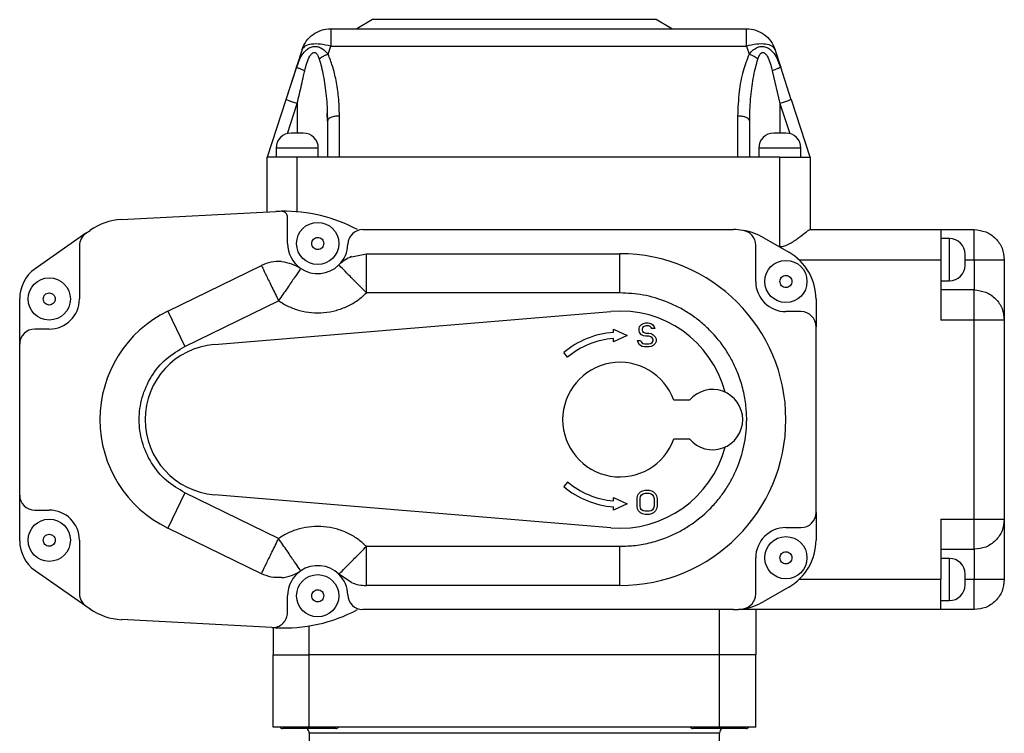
# Model space of a CAD drawing. Header units: millimetres. Extents: x 412 to 1169, y 39 to 918.
# Tile 26 of 32: x 412 to 575, y 525 to 644. Entities that reach past the tile are written whole.
import ezdxf

# ---------------------------------------------------------------- set-up
doc = ezdxf.new("R2010")
doc.units = ezdxf.units.MM

msp = doc.modelspace()

# ---------------------------------------------------------------- linework, layer by layer
at = {"color": 7, "linetype": 'Continuous', "lineweight": 25}
for p, q in [((470.58, 643.69), (467.99, 642.19)), ((517.58, 643.69), (470.58, 643.69)), ((520.18, 642.19), (517.58, 643.69)), ((463.64, 642.19), (490.73, 642.19)), ((490.73, 642.19), (497.43, 642.19)), ((497.43, 642.19), (532.53, 642.19)), ((458.88, 638.73), (457.95, 635.85)), ((463.2, 637.96), (463.64, 639.3)), ((463.64, 639.3), (532.53, 639.3)), ((532.53, 639.3), (532.97, 637.96)), ((538.22, 635.85), (537.29, 638.73)), ((458.24, 636.52), (457.95, 635.78)), ((458.24, 636.52), (457.95, 635.78)), ((457.95, 635.85), (458.24, 636.52)), ((538.22, 635.78), (537.92, 636.52)), ((538.22, 635.78), (537.92, 636.52)), ((537.93, 636.52), (538.22, 635.85)), ((457.96, 635.87), (456.21, 630.41)), ((457.95, 635.84), (456.21, 630.41)), ((457.99, 635.81), (457.95, 635.85)), ((536.82, 635.23), (538.08, 629.8)), ((538.22, 635.85), (538.18, 635.81)), ((539.96, 630.41), (538.22, 635.84)), ((456.18, 630.42), (453.08, 620.89)), ((456.25, 630.4), (456.18, 630.42)), ((539.99, 630.42), (539.92, 630.4)), ((543.08, 620.89), (539.99, 630.42)), ((463.05, 628.17), (463.08, 626.88)), ((463.08, 626.88), (463.05, 628.17)), ((463.06, 628.22), (463.12, 627.03)), ((463.15, 627.02), (463.08, 626.88)), ((463.08, 626.88), (463.08, 620.89)), ((465.08, 620.89), (465.08, 627.72)), ((531.08, 627.72), (531.08, 620.89)), ((533.08, 620.89), (533.08, 626.88)), ((454.58, 622.39), (454.58, 620.89)), ((461.58, 620.89), (461.58, 622.39)), ((534.58, 622.39), (534.58, 620.89)), ((541.58, 620.89), (541.58, 622.39)), ((453.08, 611.81), (453.08, 620.89)), ((458.08, 620.89), (453.08, 620.89)), ((458.08, 611.83), (458.08, 620.89)), ((465.08, 620.89), (458.08, 620.89)), ((531.08, 620.89), (465.08, 620.89)), ((538.08, 620.89), (531.08, 620.89)), ((538.08, 606.07), (538.08, 620.89)), ((538.08, 620.89), (543.08, 620.89)), ((543.08, 620.89), (543.08, 608.89)), ((428.95, 610.55), (454.53, 611.89)), ((456.48, 606.59), (456.48, 610.92)), ((423.05, 608.27), (423.74, 608.75)), ((468.98, 608.89), (530.4, 608.89)), ((543.06, 608.89), (564.78, 608.89)), ((564.78, 608.89), (564.78, 603.89)), ((564.78, 608.89), (570.28, 608.89)), ((423.05, 608.27), (414.64, 602.38)), ((535.4, 607.55), (539.58, 605.13)), ((566.18, 607.39), (564.78, 607.39)), ((570.28, 603.89), (570.28, 607.42)), ((421.98, 606.22), (421.98, 597.39)), ((534.08, 600.29), (534.08, 606.29)), ((538.08, 606.07), (537.97, 606.07)), ((467.08, 604.4), (469.55, 604.89)), ((469.55, 604.89), (511.58, 604.89)), ((511.58, 598.39), (511.58, 604.89)), ((541.26, 603.89), (564.78, 603.89)), ((564.78, 603.89), (564.78, 593.89)), ((570.28, 603.89), (570.28, 598.89)), ((436.62, 595.36), (452.14, 602.93)), ((564.78, 600.39), (566.18, 600.39)), ((412.08, 589.89), (412.08, 597.47)), ((511.58, 598.39), (469.55, 598.39)), ((544.08, 597.34), (544.08, 592.79)), ((570.28, 598.89), (564.78, 598.89)), ((570.28, 593.89), (570.28, 597.42)), ((439.47, 589.52), (454.99, 597.09)), ((436.62, 595.36), (439.47, 589.52)), ((444.35, 589.84), (510.09, 595.32)), ((541.58, 595.29), (539.08, 595.29)), ((514.75, 592.49), (514.84, 592.83)), ((514.75, 592.15), (514.75, 592.49)), ((514.84, 592.83), (515.17, 593.17)), ((515.17, 593.17), (515.5, 593.34)), ((515.34, 592.66), (515.25, 592.4)), ((515.59, 592.83), (515.34, 592.66)), ((515.5, 593.34), (515.84, 593.43)), ((515.84, 592.92), (515.59, 592.83)), ((515.84, 593.43), (516.25, 593.43)), ((516.34, 592.92), (515.84, 592.92)), ((516.25, 593.43), (516.67, 593.34)), ((516.59, 592.83), (516.34, 592.92)), ((516.75, 592.66), (516.59, 592.83)), ((516.67, 593.34), (517, 593.09)), ((516.84, 592.49), (516.75, 592.66)), ((517.34, 592.49), (516.84, 592.49)), ((517, 593.09), (517.25, 592.75)), ((517.25, 592.75), (517.34, 592.49)), ((544.08, 561.99), (544.08, 592.79)), ((570.28, 593.89), (564.78, 593.89)), ((570.28, 560.89), (570.28, 593.89)), ((575.28, 593.89), (575.28, 560.89)), ((416.98, 592.39), (414.58, 592.39)), ((510.5, 591.85), (510.5, 592.41)), ((510.5, 592.41), (512.8, 591.33)), ((512.8, 591.33), (510.5, 590.28)), ((510.5, 590.28), (510.5, 590.84)), ((514.84, 591.81), (514.75, 592.15)), ((515.17, 591.47), (514.84, 591.81)), ((515.5, 591.3), (515.17, 591.47)), ((515.25, 592.4), (515.25, 592.23)), ((515.25, 592.23), (515.34, 591.98)), ((515.34, 591.98), (515.59, 591.81)), ((515.84, 591.21), (515.5, 591.3)), ((515.59, 591.81), (515.84, 591.72)), ((515.84, 591.72), (516.34, 591.72)), ((516.34, 591.21), (515.84, 591.21)), ((516.34, 591.72), (516.75, 591.64)), ((516.67, 591.13), (516.34, 591.21)), ((516.92, 590.96), (516.67, 591.13)), ((516.75, 591.64), (517.09, 591.47)), ((517.09, 590.7), (516.92, 590.96)), ((517.09, 591.47), (517.42, 591.13)), ((517.42, 591.13), (517.59, 590.79)), ((517.59, 590.79), (517.59, 590.36)), ((412.08, 564.89), (412.08, 589.89)), ((514.59, 590.19), (514.5, 590.53)), ((514.5, 590.53), (515, 590.53)), ((514.84, 589.77), (514.59, 590.19)), ((515.25, 589.51), (514.84, 589.77)), ((515, 590.53), (515.09, 590.28)), ((515.09, 590.28), (515.34, 590.02)), ((515.67, 589.43), (515.25, 589.51)), ((515.34, 590.02), (515.67, 589.94)), ((515.67, 589.94), (516.34, 589.94)), ((516.34, 589.43), (515.67, 589.43)), ((516.34, 589.94), (516.67, 590.02)), ((516.75, 589.51), (516.34, 589.43)), ((516.67, 590.02), (516.92, 590.19)), ((517.09, 589.68), (516.75, 589.51)), ((516.92, 590.19), (517.09, 590.45)), ((517.09, 590.45), (517.09, 590.7)), ((517.42, 590.02), (517.09, 589.68)), ((517.59, 590.36), (517.42, 590.02)), ((502.91, 587.73), (502.26, 588.49)), ((523.09, 580.59), (520.53, 580.59)), ((520.53, 574.19), (523.09, 574.19)), ((502.91, 567.04), (502.26, 566.28)), ((412.08, 557.3), (412.08, 564.89)), ((439.47, 565.25), (436.62, 559.41)), ((454.99, 557.68), (439.47, 565.25)), ((510.09, 559.45), (444.35, 564.93)), ((514.41, 564.31), (514.49, 564.74)), ((514.49, 564.74), (514.66, 565.08)), ((514.66, 565.08), (514.99, 565.42)), ((514.99, 565.42), (515.33, 565.59)), ((514.99, 564.65), (515.16, 564.91)), ((515.16, 564.91), (515.41, 565.08)), ((515.33, 565.59), (515.74, 565.68)), ((515.41, 565.08), (515.74, 565.17)), ((515.74, 565.68), (516.41, 565.68)), ((515.74, 565.17), (516.41, 565.17)), ((516.41, 565.68), (516.83, 565.59)), ((516.41, 565.17), (516.74, 565.08)), ((516.74, 565.08), (516.99, 564.91)), ((516.83, 565.59), (517.16, 565.42)), ((516.99, 564.91), (517.16, 564.65)), ((517.16, 565.42), (517.49, 565.08)), ((517.49, 565.08), (517.66, 564.74)), ((517.66, 564.74), (517.74, 564.31)), ((510.5, 563.93), (510.5, 564.5)), ((510.5, 564.5), (512.8, 563.44)), ((512.8, 563.44), (510.5, 562.36)), ((514.41, 563.04), (514.41, 564.31)), ((514.91, 564.31), (514.99, 564.65)), ((514.91, 563.04), (514.91, 564.31)), ((517.16, 564.65), (517.24, 564.31)), ((517.24, 564.31), (517.24, 563.04)), ((517.74, 564.31), (517.74, 563.04)), ((414.58, 562.39), (416.98, 562.39)), ((510.5, 562.36), (510.5, 562.93)), ((514.49, 562.61), (514.41, 563.04)), ((514.66, 562.27), (514.49, 562.61)), ((514.99, 561.93), (514.66, 562.27)), ((514.99, 562.7), (514.91, 563.04)), ((515.16, 562.44), (514.99, 562.7)), ((515.33, 561.76), (514.99, 561.93)), ((515.41, 562.27), (515.16, 562.44)), ((515.74, 561.68), (515.33, 561.76)), ((515.74, 562.19), (515.41, 562.27)), ((516.41, 562.19), (515.74, 562.19)), ((516.41, 561.68), (515.74, 561.68)), ((516.74, 562.27), (516.41, 562.19)), ((516.83, 561.76), (516.41, 561.68)), ((516.99, 562.44), (516.74, 562.27)), ((517.16, 561.93), (516.83, 561.76)), ((517.16, 562.7), (516.99, 562.44)), ((517.24, 563.04), (517.16, 562.7)), ((517.49, 562.27), (517.16, 561.93)), ((517.66, 562.61), (517.49, 562.27)), ((517.74, 563.04), (517.66, 562.61)), ((544.08, 561.99), (544.08, 557.43)), ((564.78, 560.89), (570.28, 560.89)), ((564.78, 560.89), (564.78, 550.89)), ((452.14, 551.84), (436.62, 559.41)), ((539.08, 559.49), (541.58, 559.49)), ((421.98, 557.39), (421.98, 548.55)), ((570.28, 555.89), (570.28, 557.35)), ((469.55, 556.39), (511.58, 556.39)), ((511.58, 549.89), (511.58, 556.39)), ((564.78, 555.89), (570.28, 555.89)), ((570.28, 555.89), (570.28, 550.89)), ((534.08, 548.48), (534.08, 554.49)), ((566.18, 554.39), (564.78, 554.39)), ((414.64, 552.39), (423.05, 546.5)), ((467.08, 550.37), (464.99, 551.75)), ((564.78, 550.89), (541.26, 550.89)), ((564.78, 545.89), (564.78, 550.89)), ((511.58, 549.89), (469.55, 549.89)), ((539.58, 549.64), (535.4, 547.23)), ((456.48, 545.42), (456.48, 548.19)), ((564.78, 547.39), (566.18, 547.39)), ((570.28, 545.89), (570.28, 547.35)), ((423.05, 546.5), (423.74, 546.02)), ((530.4, 545.89), (468.98, 545.89)), ((528.08, 538.39), (528.08, 545.89)), ((532.05, 545.89), (531.25, 545.92)), ((564.78, 545.89), (532.05, 545.89)), ((534.08, 545.89), (534.08, 538.39)), ((570.28, 545.89), (564.78, 545.89)), ((453.85, 542.92), (428.95, 544.23)), ((453.85, 542.92), (454.53, 542.89)), ((454.08, 542.91), (454.08, 538.39)), ((460.08, 538.39), (460.08, 543.19)), ((454.08, 538.39), (460.08, 538.39)), ((454.08, 526.39), (454.08, 538.39)), ((528.08, 538.39), (460.08, 538.39)), ((460.08, 526.39), (460.08, 538.39)), ((534.08, 538.39), (528.08, 538.39)), ((528.08, 526.39), (528.08, 538.39)), ((534.08, 526.39), (534.08, 538.39)), ((460.08, 526.39), (454.08, 526.39)), ((456.02, 526.19), (455.68, 526.19)), ((464.48, 526.19), (456.02, 526.19)), ((528.08, 526.39), (460.08, 526.39)), ((524.02, 526.19), (523.68, 526.19)), ((532.48, 526.19), (524.02, 526.19)), ((534.08, 526.39), (528.08, 526.39)), ((460.08, 525.39), (460.08, 517.39)), ((528.08, 517.39), (528.08, 525.39))]:
    msp.add_line(p, q, dxfattribs=at)
at = {"color": 8, "linetype": 'Continuous', "lineweight": 25}
for p, q in [((456.46, 624.81), (458.08, 629.8)), ((458.08, 629.8), (458.08, 624.89)), ((538.08, 629.8), (538.08, 624.89)), ((538.08, 629.8), (539.71, 624.81)), ((461.58, 622.39), (454.58, 622.39)), ((541.58, 622.39), (534.58, 622.39)), ((566.18, 600.39), (566.18, 607.39)), ((568.78, 603.89), (570.28, 603.89)), ((566.18, 547.39), (566.18, 554.39)), ((570.28, 550.89), (568.78, 550.89)), ((494.08, 525.39), (460.08, 525.39)), ((528.08, 525.39), (494.08, 525.39))]:
    msp.add_line(p, q, dxfattribs=at)
at = {"color": 7, "linetype": 'Continuous', "lineweight": 25}
for centre in [(461.48, 606.59), (539.08, 600.29), (416.98, 597.39), (416.98, 557.39), (539.08, 554.49), (461.48, 548.19)]:
    msp.add_circle(centre, 3.5, dxfattribs=at)
for centre, radius, start, end in [((457.08, 622.39), 2.5, 90, 180), ((459.08, 622.39), 2.5, 0, 90), ((537.08, 622.39), 2.5, 90, 180), ((539.08, 622.39), 2.5, 0, 90), ((429.47, 600.56), 10, 93, 125), ((455.89, 585.92), 26, 90.9358, 93), ((455.48, 610.92), 1, 0, 90.9358), ((455.89, 585.92), 26, 62.0363, 90.9358), ((468.98, 606.39), 2.5, 90, 178.4719), ((530.4, 598.89), 10, 80.9518, 90), ((531.58, 606.29), 2.5, 0, 80.9518), ((530.4, 598.89), 10, 60, 80.9518), ((424.48, 606.22), 2.5, 125, 180), ((566.18, 604.79), 2.6, 360, 90), ((461.48, 606.59), 5, 180, 235.6383), ((461.48, 606.59), 5, 314.5169, 358.4719), ((469.55, 598.39), 6.5, 112.2585, 134.5169), ((511.58, 577.39), 27.5, 270, 90), ((535.08, 597.34), 9, 0, 60), ((418.08, 597.47), 6, 125, 180), ((454.99, 597.09), 6.5, 85.8191, 116), ((461.48, 606.59), 5, 235.6383, 314.5169), ((566.18, 602.99), 2.6, 270, 0), ((539.08, 600.29), 5, 180, 270), ((416.98, 597.39), 5, 270, 0), ((445.38, 577.39), 20, 116, 244), ((511.58, 577.39), 18, 14.6563, 94.7657), ((541.58, 592.79), 2.5, 0, 90), ((414.58, 589.89), 2.5, 90, 180), ((511.58, 577.39), 14.5, 94.2682, 130), ((511.58, 577.39), 13.5, 94.585, 130), ((445.38, 577.39), 12.5, 94.7657, 265.2343), ((511.58, 577.39), 9.5, 19.6846, 340.3154), ((526.93, 577.39), 5, 219.7918, 140.2082), ((511.58, 577.39), 18, 265.2343, 345.3437), ((511.58, 577.39), 13.5, 230, 265.415), ((414.58, 564.89), 2.5, 180, 270), ((511.58, 577.39), 14.5, 230, 265.7318), ((416.98, 557.39), 5, 0, 90), ((541.58, 561.99), 2.5, 270, 0), ((539.08, 554.49), 5, 90, 180), ((418.08, 557.3), 6, 180, 235), ((535.08, 557.43), 9, 300, 0), ((566.18, 551.79), 2.6, 360, 90), ((454.99, 557.68), 6.5, 274.1809, 304.3617), ((461.48, 548.19), 5, 124.3617, 180), ((461.48, 548.19), 5, 45.4831, 124.3617), ((461.48, 548.19), 5, 1.5281, 45.4831), ((469.55, 556.39), 6.5, 247.7415, 270), ((566.18, 549.99), 2.6, 270, 0), ((424.48, 548.55), 2.5, 180, 235), ((531.58, 548.48), 2.5, 279.0482, 0), ((468.98, 548.39), 2.5, 181.5281, 270), ((530.4, 555.89), 10, 279.0482, 300), ((429.47, 554.21), 10, 235, 267), ((453.98, 545.42), 2.5, 267, 0), ((455.89, 568.85), 26, 267, 297.9637), ((530.4, 555.89), 10, 270, 279.0482), ((455.68, 526.79), 0.6, 221.8103, 270), ((459.08, 525.39), 1, 0, 53.1301), ((464.48, 526.79), 0.6, 270, 318.1897), ((523.68, 526.79), 0.6, 221.8103, 270), ((529.08, 525.39), 1, 126.8699, 180), ((532.48, 526.79), 0.6, 270, 318.1897)]:
    msp.add_arc(centre, radius, start, end, dxfattribs=at)
for points in [[(458.88, 638.73), (459.09, 639.21), (459.5, 640.18), (460.66, 641.29), (462.07, 642.04), (463.11, 642.14), (463.64, 642.19)], [(463.64, 642.19), (463.64, 642.15), (463.64, 642.07), (463.64, 641.45), (463.64, 640.54), (463.64, 639.71), (463.64, 639.3)], [(532.53, 639.3), (532.53, 639.71), (532.53, 640.54), (532.53, 641.45), (532.53, 642.07), (532.53, 642.15), (532.53, 642.19)], [(532.53, 642.19), (533.05, 642.14), (534.1, 642.04), (535.51, 641.29), (536.66, 640.18), (537.08, 639.21), (537.29, 638.73)], [(463.64, 639.3), (463.06, 639.43), (461.91, 639.68), (460.41, 639.67), (459.29, 639.37), (459.02, 638.94), (458.88, 638.73)], [(537.29, 638.73), (537.15, 638.94), (536.88, 639.37), (535.75, 639.67), (534.26, 639.68), (533.11, 639.43), (532.53, 639.3)], [(533.08, 626.88), (533.05, 626.99), (532.99, 627.21), (532.53, 627.49), (531.87, 627.68), (531.35, 627.71), (531.08, 627.72)], [(459.08, 624.89), (459.07, 624.89), (459.04, 624.89), (458.81, 624.89), (458.48, 624.89), (458.08, 624.89), (457.69, 624.89), (457.36, 624.89), (457.13, 624.89), (457.1, 624.89), (457.08, 624.89)], [(539.08, 624.89), (539.07, 624.89), (539.04, 624.89), (538.81, 624.89), (538.48, 624.89), (538.08, 624.89), (537.69, 624.89), (537.36, 624.89), (537.13, 624.89), (537.1, 624.89), (537.08, 624.89)], [(570.28, 607.42), (570.28, 607.64), (570.28, 608.08), (570.28, 608.53), (570.28, 608.83), (570.28, 608.87), (570.28, 608.89)], [(570.28, 608.89), (570.94, 608.81), (572.25, 608.66), (573.9, 607.5), (575.06, 605.85), (575.21, 604.54), (575.28, 603.89)], [(460.48, 606.59), (460.5, 606.72), (460.53, 606.98), (460.76, 607.31), (461.09, 607.53), (461.48, 607.61), (461.88, 607.53), (462.21, 607.31), (462.44, 606.98), (462.47, 606.72), (462.48, 606.59)], [(462.48, 606.59), (462.47, 606.46), (462.44, 606.19), (462.21, 605.86), (461.88, 605.64), (461.48, 605.56), (461.09, 605.64), (460.76, 605.86), (460.53, 606.19), (460.5, 606.46), (460.48, 606.59)], [(469.55, 598.39), (469.55, 599.24), (469.55, 600.94), (469.55, 603.09), (469.55, 604.59), (469.55, 604.79), (469.55, 604.89)], [(568.78, 603.89), (568.78, 604), (568.78, 604.24), (568.78, 604.54), (568.78, 604.75), (568.78, 604.77), (568.78, 604.79)], [(568.78, 602.99), (568.78, 603), (568.78, 603.03), (568.78, 603.23), (568.78, 603.53), (568.78, 603.77), (568.78, 603.89)], [(570.28, 603.89), (570.94, 603.89), (572.25, 603.89), (573.9, 603.89), (575.06, 603.89), (575.21, 603.89), (575.28, 603.89)], [(452.14, 602.93), (452.19, 602.85), (452.27, 602.67), (452.93, 601.32), (453.87, 599.39), (454.62, 597.86), (454.99, 597.09)], [(458.66, 602.46), (458.61, 602.38), (458.5, 602.22), (457.65, 600.98), (456.44, 599.2), (455.47, 597.8), (454.99, 597.09)], [(455.47, 603.58), (456.04, 603.5), (457.18, 603.33), (458.17, 602.75), (458.66, 602.46)], [(469.55, 598.39), (468.95, 598.99), (467.76, 600.21), (466.25, 601.74), (465.2, 602.81), (465.06, 602.95), (464.99, 603.02)], [(538.08, 600.29), (538.1, 600.42), (538.13, 600.68), (538.36, 601.01), (538.69, 601.23), (539.08, 601.31), (539.48, 601.23), (539.81, 601.01), (540.04, 600.68), (540.07, 600.42), (540.08, 600.29)], [(540.08, 600.29), (540.07, 600.16), (540.04, 599.89), (539.81, 599.56), (539.48, 599.34), (539.08, 599.26), (538.69, 599.34), (538.36, 599.56), (538.13, 599.89), (538.1, 600.16), (538.08, 600.29)], [(415.98, 597.39), (416, 597.52), (416.03, 597.78), (416.26, 598.11), (416.59, 598.33), (416.98, 598.41), (417.38, 598.33), (417.71, 598.11), (417.94, 597.78), (417.97, 597.52), (417.98, 597.39)], [(417.98, 597.39), (417.97, 597.26), (417.94, 596.99), (417.71, 596.66), (417.38, 596.44), (416.98, 596.36), (416.59, 596.44), (416.26, 596.66), (416.03, 596.99), (416, 597.26), (415.98, 597.39)], [(570.28, 597.42), (570.28, 597.64), (570.28, 598.08), (570.28, 598.53), (570.28, 598.83), (570.28, 598.87), (570.28, 598.89)], [(570.28, 598.89), (570.94, 598.81), (572.25, 598.66), (573.9, 597.5), (575.06, 595.85), (575.21, 594.54), (575.28, 593.89)], [(575.28, 593.89), (575.21, 593.89), (575.06, 593.89), (573.9, 593.89), (572.25, 593.89), (570.94, 593.89), (570.28, 593.89)], [(570.28, 560.89), (570.94, 560.89), (572.25, 560.89), (573.9, 560.89), (575.06, 560.89), (575.21, 560.89), (575.28, 560.89)], [(570.28, 557.35), (570.28, 557.6), (570.28, 558.08), (570.28, 558.96), (570.28, 559.9), (570.28, 560.56), (570.28, 560.89)], [(575.28, 560.89), (575.21, 560.23), (575.06, 558.92), (573.9, 557.27), (572.25, 556.11), (570.94, 555.96), (570.28, 555.89)], [(415.98, 557.39), (416, 557.52), (416.03, 557.78), (416.26, 558.11), (416.59, 558.33), (416.98, 558.41), (417.38, 558.33), (417.71, 558.11), (417.94, 557.78), (417.97, 557.52), (417.98, 557.39)], [(417.98, 557.39), (417.97, 557.26), (417.94, 556.99), (417.71, 556.66), (417.38, 556.44), (416.98, 556.36), (416.59, 556.44), (416.26, 556.66), (416.03, 556.99), (416, 557.26), (415.98, 557.39)], [(452.14, 551.84), (452.19, 551.92), (452.27, 552.1), (452.93, 553.45), (453.87, 555.38), (454.62, 556.91), (454.99, 557.68)], [(458.66, 552.31), (458.61, 552.39), (458.5, 552.56), (457.65, 553.8), (456.44, 555.57), (455.47, 556.98), (454.99, 557.68)], [(464.99, 551.75), (465.06, 551.82), (465.2, 551.96), (466.25, 553.03), (467.76, 554.56), (468.95, 555.78), (469.55, 556.39)], [(469.55, 549.89), (469.55, 549.98), (469.55, 550.18), (469.55, 551.68), (469.55, 553.83), (469.55, 555.53), (469.55, 556.39)], [(538.08, 554.49), (538.1, 554.62), (538.13, 554.88), (538.36, 555.21), (538.69, 555.43), (539.08, 555.51), (539.48, 555.43), (539.81, 555.21), (540.04, 554.88), (540.07, 554.62), (540.08, 554.49)], [(540.08, 554.49), (540.07, 554.36), (540.04, 554.09), (539.81, 553.76), (539.48, 553.54), (539.08, 553.46), (538.69, 553.54), (538.36, 553.76), (538.13, 554.09), (538.1, 554.36), (538.08, 554.49)], [(455.47, 551.2), (454.89, 551.19), (453.74, 551.19), (452.68, 551.62), (452.14, 551.84)], [(568.78, 550.89), (568.78, 551), (568.78, 551.24), (568.78, 551.54), (568.78, 551.75), (568.78, 551.77), (568.78, 551.79)], [(568.78, 549.99), (568.78, 550), (568.78, 550.03), (568.78, 550.23), (568.78, 550.53), (568.78, 550.77), (568.78, 550.89)], [(575.28, 550.89), (575.21, 550.89), (575.06, 550.89), (573.9, 550.89), (572.25, 550.89), (570.94, 550.89), (570.28, 550.89)], [(570.28, 547.35), (570.28, 547.6), (570.28, 548.08), (570.28, 548.96), (570.28, 549.9), (570.28, 550.56), (570.28, 550.89)], [(575.28, 550.89), (575.21, 550.23), (575.06, 548.92), (573.9, 547.27), (572.25, 546.11), (570.94, 545.96), (570.28, 545.89)], [(460.48, 548.19), (460.5, 548.32), (460.53, 548.58), (460.76, 548.91), (461.09, 549.13), (461.48, 549.21), (461.88, 549.13), (462.21, 548.91), (462.44, 548.58), (462.47, 548.32), (462.48, 548.19)], [(462.48, 548.19), (462.47, 548.06), (462.44, 547.79), (462.21, 547.46), (461.88, 547.24), (461.48, 547.16), (461.09, 547.24), (460.76, 547.46), (460.53, 547.79), (460.5, 548.06), (460.48, 548.19)]]:
    msp.add_open_spline(points, degree=3, dxfattribs=at)
at = {"color": 8, "linetype": 'Continuous', "lineweight": 25}
for points, knots in [([(458.24, 636.52), (458.38, 636.87), (458.68, 637.63), (459.34, 638.46), (460.05, 639.02), (460.67, 639.25), (461.24, 639.27), (461.85, 639.12), (462.54, 638.71), (462.97, 638.22), (463.2, 637.96)], [0, 0, 0, 0, 0.1567122, 0.3390015, 0.456088, 0.5620503, 0.6440589, 0.72744, 0.8539185, 1, 1, 1, 1]), ([(532.97, 637.96), (533.2, 638.22), (533.62, 638.7), (534.31, 639.12), (534.92, 639.27), (535.5, 639.25), (536.11, 639.02), (536.82, 638.47), (537.49, 637.63), (537.79, 636.87), (537.93, 636.52)], [0, 0, 0, 0, 0.14561, 0.271634, 0.355125, 0.437205, 0.543264, 0.660447, 0.843198, 1, 1, 1, 1]), ([(461.74, 637.12), (461.86, 636.7), (462.12, 635.81), (462.43, 634.35), (462.7, 632.74), (462.9, 631), (463.03, 629.47), (463.04, 628.52), (463.05, 628.17)], [0, 0, 0, 0, 0.1432055, 0.3067067, 0.4906137, 0.6848663, 0.8842029, 1, 1, 1, 1]), ([(459.34, 635.23), (459.16, 635.3), (458.77, 635.44), (458.31, 635.62), (458.03, 635.76), (458, 635.8), (457.99, 635.81)], [0, 0, 0, 0, 0.266128, 0.553441, 0.847301, 1, 1, 1, 1]), ([(538.18, 635.81), (538.17, 635.8), (538.14, 635.76), (537.86, 635.62), (537.4, 635.44), (537.01, 635.3), (536.82, 635.23)], [0, 0, 0, 0, 0.152902, 0.446752, 0.734004, 1, 1, 1, 1]), ([(458.08, 629.8), (457.83, 629.88), (457.34, 630.05), (456.71, 630.25), (456.32, 630.38), (456.27, 630.39), (456.25, 630.4)], [0, 0, 0, 0, 0.282186, 0.564372, 0.846557, 1, 1, 1, 1]), ([(539.92, 630.4), (539.9, 630.39), (539.85, 630.38), (539.46, 630.25), (538.83, 630.05), (538.33, 629.88), (538.08, 629.8)], [0, 0, 0, 0, 0.1534779, 0.4356519, 0.717826, 1, 1, 1, 1]), ([(465.08, 627.72), (464.82, 627.71), (464.3, 627.68), (463.64, 627.49), (463.23, 627.25), (463.17, 627.08), (463.15, 627.02)], [0, 0, 0, 0, 0.281097, 0.562194, 0.843291, 1, 1, 1, 1])]:
    msp.add_open_spline(points, degree=3, knots=knots, dxfattribs=at)
at = {"color": 7, "linetype": 'Continuous', "lineweight": 25}
for points, knots in [([(459.34, 635.23), (459.55, 636.07), (459.81, 637.07), (460.4, 637.97), (460.61, 638.16), (460.75, 638.24), (460.87, 638.27), (460.99, 638.27), (461.1, 638.22), (461.29, 638.09), (461.53, 637.72), (461.66, 637.34), (461.74, 637.12)], [0, 0, 0, 0, 0.478544, 0.578023, 0.617897, 0.652989, 0.67877, 0.704054, 0.730324, 0.75891, 0.86058, 1, 1, 1, 1]), ([(534.43, 637.12), (534.5, 637.34), (534.63, 637.72), (534.88, 638.09), (535.07, 638.22), (535.18, 638.26), (535.29, 638.27), (535.42, 638.24), (535.56, 638.16), (535.77, 637.97), (536.36, 637.07), (536.61, 636.07), (536.82, 635.23)], [0, 0, 0, 0, 0.138901, 0.240346, 0.269027, 0.29536, 0.320676, 0.346461, 0.381536, 0.421382, 0.520824, 1, 1, 1, 1]), ([(463.2, 637.96), (463.06, 637.9), (462.76, 637.79), (462.36, 637.57), (462.01, 637.35), (461.83, 637.19), (461.74, 637.12)], [0, 0, 0, 0, 0.2615772, 0.519593, 0.7674429, 1, 1, 1, 1]), ([(465.08, 627.72), (465.06, 628.77), (465, 630.75), (464.58, 633.51), (464.01, 635.89), (463.46, 637.31), (463.2, 637.96)], [0, 0, 0, 0, 0.3021, 0.567676, 0.800458, 1, 1, 1, 1]), ([(532.97, 637.96), (532.62, 637.03), (531.87, 635.02), (531.23, 631.57), (531.13, 629.07), (531.08, 627.72)], [0, 0, 0, 0, 0.281105, 0.612335, 1, 1, 1, 1]), ([(534.43, 637.12), (534.34, 637.19), (534.16, 637.35), (533.81, 637.57), (533.4, 637.79), (533.11, 637.9), (532.97, 637.96)], [0, 0, 0, 0, 0.232556, 0.480406, 0.738422, 1, 1, 1, 1]), ([(533.08, 626.88), (533.1, 627.65), (533.12, 629.02), (533.26, 630.96), (533.46, 632.69), (533.73, 634.32), (534.04, 635.79), (534.31, 636.69), (534.43, 637.12)], [0, 0, 0, 0, 0.22359, 0.396452, 0.565118, 0.728177, 0.873105, 1, 1, 1, 1]), ([(458.08, 629.8), (458.32, 630.84), (458.68, 632.37), (459.1, 634.18), (459.28, 634.96), (459.34, 635.23)], [0, 0, 0, 0, 0.571858, 0.846005, 1, 1, 1, 1]), ([(538.08, 606.07), (538.35, 606.09), (538.94, 606.16), (540.05, 606.71), (541.3, 607.6), (542.33, 608.41), (542.89, 608.82), (543, 608.87), (543.06, 608.89)], [0, 0, 0, 0, 0.101541, 0.220818, 0.473201, 0.73308, 0.87162, 1, 1, 1, 1]), ([(575.28, 603.89), (575.28, 603.28), (575.28, 602.02), (575.28, 600.16), (575.28, 598.36), (575.28, 596.76), (575.28, 595.46), (575.28, 594.54), (575.28, 593.99), (575.28, 593.92), (575.28, 593.89)], [0, 0, 0, 0, 0.116516, 0.240011, 0.368641, 0.5, 0.631359, 0.759989, 0.883484, 1, 1, 1, 1]), ([(454.99, 597.09), (455.53, 596.76), (456.62, 596.09), (458.47, 595.43), (460.45, 595.07), (462.51, 595.07), (464.53, 595.43), (466.42, 596.14), (468.13, 597.12), (469.08, 597.97), (469.55, 598.39)], [0, 0, 0, 0, 0.118492, 0.242391, 0.370178, 0.5, 0.629822, 0.757609, 0.881508, 1, 1, 1, 1]), ([(511.58, 556.39), (512.44, 556.42), (514.17, 556.48), (516.77, 556.98), (519.15, 557.74), (521.26, 558.71), (523.73, 560.15), (525.98, 561.98), (527.91, 564.12), (529.18, 565.86), (530.26, 567.71), (531.41, 570.23), (532.34, 573.47), (532.66, 576.96), (532.48, 579.97), (531.99, 582.57), (531.22, 584.95), (530.26, 587.06), (528.82, 589.53), (526.99, 591.78), (524.85, 593.71), (523.11, 594.98), (521.26, 596.07), (518.74, 597.21), (515.5, 598.18), (512.86, 598.32), (511.58, 598.39)], [0, 0, 0, 0, 0.038828, 0.078859, 0.120021, 0.152193, 0.184373, 0.250006, 0.282862, 0.315727, 0.347899, 0.380079, 0.441783, 0.5, 0.538826, 0.578859, 0.620021, 0.652193, 0.684373, 0.750006, 0.782862, 0.815727, 0.847899, 0.880079, 0.941783, 1, 1, 1, 1]), ([(439.47, 565.25), (438.4, 565.88), (436.23, 567.16), (433.79, 570.15), (432.23, 573.64), (431.72, 577.39), (432.23, 581.13), (433.79, 584.63), (436.23, 587.61), (438.4, 588.89), (439.47, 589.52)], [0, 0, 0, 0, 0.122531, 0.25, 0.377469, 0.5, 0.622531, 0.75, 0.877469, 1, 1, 1, 1]), ([(575.28, 560.89), (575.28, 560.85), (575.28, 560.79), (575.28, 560.23), (575.28, 559.31), (575.28, 558.01), (575.28, 556.41), (575.28, 554.62), (575.28, 552.75), (575.28, 551.5), (575.28, 550.89)], [0, 0, 0, 0, 0.116516, 0.240011, 0.368641, 0.5, 0.631359, 0.759989, 0.883484, 1, 1, 1, 1]), ([(469.55, 556.39), (469.08, 556.8), (468.13, 557.66), (466.42, 558.63), (464.53, 559.34), (462.51, 559.7), (460.45, 559.7), (458.47, 559.34), (456.62, 558.68), (455.53, 558.01), (454.99, 557.68)], [0, 0, 0, 0, 0.118492, 0.242391, 0.370178, 0.5, 0.629822, 0.757609, 0.881508, 1, 1, 1, 1])]:
    msp.add_open_spline(points, degree=3, knots=knots, dxfattribs=at)

doc.saveas('drawing.dxf')
